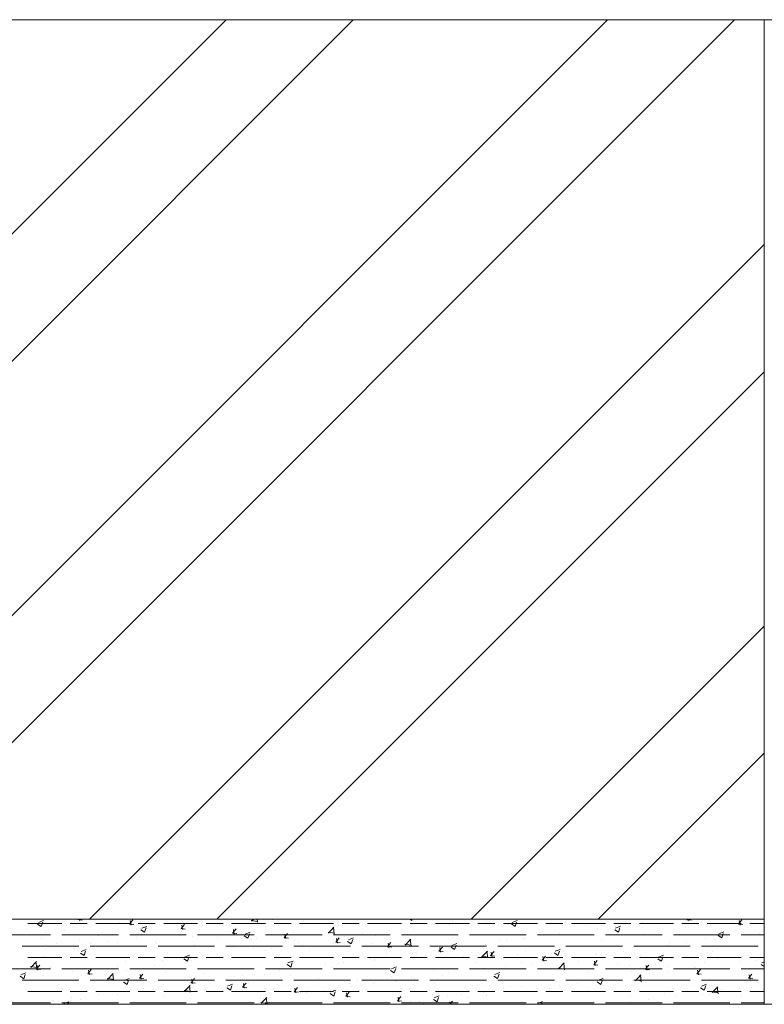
# Model space of a CAD drawing. Header units: millimetres. Extents: x 2063114 to 14983986, y -126020516 to 213791.
# Tile 108 of 256: x 2462404 to 2464508, y -1636734 to -1633953. Entities that reach past the tile are written whole.
import ezdxf

# ---------------------------------------------------------------- set-up
doc = ezdxf.new("R2010")
doc.units = ezdxf.units.MM
doc.layers.add('Тонкие_вспом_GR', color=7, linetype='Continuous', lineweight=13)
doc.layers.add('Узлы', color=7, linetype='Continuous', lineweight=30)

msp = doc.modelspace()

# ---------------------------------------------------------------- linework, layer by layer
at = {"lineweight": 15}
msp.add_line((2465296.00883, -1633952.8153), (2461912.81454, -1633952.8153), dxfattribs=at)
at = {"color": 5, "lineweight": 20}
msp.add_line((2464507.23319, -1633952.8153), (2464507.23319, -1636493.69953), dxfattribs=at)
at = {"lineweight": 20}
for p, q in [((2464507.23319, -1633952.8153), (2464507.23319, -1636493.69953)), ((2464507.23319, -1636493.69953), (2461467.23319, -1636493.69953)), ((2461547.23319, -1636493.69953), (2464507.23319, -1636493.69953)), ((2464507.23319, -1636493.69953), (2464507.23319, -1636733.69953)), ((2464507.23319, -1636733.69953), (2461547.23319, -1636733.69953)), ((2466257.69076, -1636733.69953), (2461547.97103, -1636733.69953))]:
    msp.add_line(p, q, dxfattribs=at)
at = {"layer": 'Тонкие_вспом_GR', "color": 0, "ltscale": 2}
msp.add_line((2464507.23319, -1633952.8153), (2464507.23319, -1636493.69953), dxfattribs=at)
at = {"layer": 'Узлы', "color": 0, "linetype": 'Continuous', "lineweight": 20}
for p, q in [((2461467.23319, -1635472.49589), (2462986.91378, -1633952.8153)), ((2461467.23319, -1635831.70629), (2463346.12418, -1633952.8153)), ((2461523.66028, -1636493.69953), (2464064.54451, -1633952.8153)), ((2461882.87068, -1636493.69953), (2464423.75491, -1633952.8153)), ((2462601.29102, -1636493.69953), (2464507.23319, -1634587.75736)), ((2462960.50142, -1636493.69953), (2464507.23319, -1634946.96776)), ((2463678.92175, -1636493.69953), (2464507.23319, -1635665.3881)), ((2464038.13215, -1636493.69953), (2464507.23319, -1636024.5985))]:
    msp.add_line(p, q, dxfattribs=at)
at = {"layer": 'Узлы', "linetype": 'Continuous', "lineweight": 20}
for p, q in [((2462567.99053, -1636494.54408), (2462580.13613, -1636495.60668)), ((2462568.0135, -1636494.2809), (2462568.50132, -1636493.69953)), ((2462572.59425, -1636497.00506), (2462571.9845, -1636493.69953)), ((2463058.97149, -1636498.96638), (2463064.025, -1636493.69953)), ((2463075.60488, -1636501.93604), (2463074.64671, -1636493.69953)), ((2463505.6718, -1636493.69953), (2463511.16811, -1636497.40684)), ((2463511.28069, -1636497.42478), (2463512.53066, -1636493.69953)), ((2464288.76861, -1636494.71389), (2464300.91421, -1636495.7765)), ((2464288.79158, -1636494.45064), (2464289.42184, -1636493.69953)), ((2464293.36743, -1636497.17578), (2464292.7262, -1636493.69953)), ((2462421.56445, -1636521.55631), (2462421.56445, -1636521.55631)), ((2462522.48525, -1636505.46517), (2462426.48525, -1636505.46517)), ((2462453.13158, -1636509.12405), (2462453.13158, -1636509.12405)), ((2462454.2534, -1636507.30554), (2462464.36103, -1636514.12322)), ((2462456.35816, -1636502.66252), (2462470.58593, -1636497.201)), ((2462459.21589, -1636516.1367), (2462459.21589, -1636516.1367)), ((2462464.47365, -1636514.14118), (2462468.59379, -1636501.86197)), ((2462530.08991, -1636498.99229), (2462530.08991, -1636498.99229)), ((2462594.48525, -1636505.46517), (2462546.48525, -1636505.46517)), ((2462577.71924, -1636495.79551), (2462577.71924, -1636495.79551)), ((2462582.54828, -1636516.11343), (2462582.54828, -1636516.11343)), ((2462714.48525, -1636505.46517), (2462618.48525, -1636505.46517)), ((2462686.87862, -1636501.80599), (2462686.87862, -1636501.80599)), ((2462713.73826, -1636507.29535), (2462725.88387, -1636508.35795)), ((2462713.76123, -1636507.03217), (2462723.55732, -1636495.35765)), ((2462718.34154, -1636509.75642), (2462715.99201, -1636497.0193)), ((2462786.48525, -1636505.46517), (2462738.48525, -1636505.46517)), ((2462744.91238, -1636520.07029), (2462744.91238, -1636520.07029)), ((2462748.38286, -1636518.93635), (2462762.61063, -1636513.47482)), ((2462756.49828, -1636530.41512), (2462760.61842, -1636518.13591)), ((2462906.48525, -1636505.46517), (2462810.48525, -1636505.46517)), ((2462859.486, -1636520.04662), (2462871.6316, -1636521.10923)), ((2462859.50897, -1636519.78343), (2462869.30505, -1636508.10892)), ((2462864.08883, -1636522.50778), (2462861.7393, -1636509.77065)), ((2462863.41572, -1636499.7291), (2462863.41572, -1636499.7291)), ((2462911.99269, -1636521.82072), (2462911.99269, -1636521.82072)), ((2462978.48525, -1636505.46517), (2462930.48525, -1636505.46517)), ((2462988.95102, -1636511.68896), (2462988.95102, -1636511.68896)), ((2463098.48525, -1636505.46517), (2463002.48525, -1636505.46517)), ((2463005.25671, -1636532.5347), (2463015.05279, -1636520.86019)), ((2463009.83612, -1636535.25913), (2463007.48659, -1636522.52201)), ((2463057.90865, -1636496.71251), (2463075.98057, -1636499.51531)), ((2463099.55279, -1636513.89025), (2463099.55279, -1636513.89025)), ((2463117.28205, -1636494.79386), (2463117.28205, -1636494.79386)), ((2463170.48525, -1636505.46517), (2463122.48525, -1636505.46517)), ((2463290.48525, -1636505.46517), (2463194.48525, -1636505.46517)), ((2463205.09221, -1636498.65506), (2463205.09221, -1636498.65506)), ((2463275.83473, -1636532.60024), (2463291.66167, -1636516.10516)), ((2463292.46796, -1636535.56992), (2463290.22298, -1636516.27204)), ((2463296.5298, -1636509.81652), (2463296.5298, -1636509.81652)), ((2463362.48525, -1636505.46517), (2463314.48525, -1636505.46517)), ((2463482.48525, -1636505.46517), (2463386.48525, -1636505.46517)), ((2463554.48525, -1636505.46517), (2463506.48525, -1636505.46517)), ((2463576.14316, -1636507.49053), (2463576.14316, -1636507.49053)), ((2463674.48525, -1636505.46517), (2463578.48525, -1636505.46517)), ((2463619.45907, -1636509.44047), (2463619.45907, -1636509.44047)), ((2463627.01221, -1636500.79349), (2463627.01221, -1636500.79349)), ((2463746.48525, -1636505.46517), (2463698.48525, -1636505.46517)), ((2463722.09672, -1636496.43189), (2463722.09672, -1636496.43189)), ((2463866.48525, -1636505.46517), (2463770.48525, -1636505.46517)), ((2463793.08514, -1636506.86311), (2463803.19276, -1636513.68079)), ((2463795.19015, -1636502.2195), (2463809.41792, -1636496.75798)), ((2463803.30533, -1636513.69872), (2463807.42547, -1636501.41951)), ((2463938.48525, -1636505.46517), (2463890.48525, -1636505.46517)), ((2464058.48525, -1636505.46517), (2463962.48525, -1636505.46517)), ((2463999.16037, -1636509.01131), (2463999.16037, -1636509.01131)), ((2464032.13324, -1636521.52472), (2464032.13324, -1636521.52472)), ((2464035.00427, -1636520.1872), (2464035.00427, -1636520.1872)), ((2464130.48525, -1636505.46517), (2464082.48525, -1636505.46517)), ((2464085.87332, -1636513.49016), (2464085.87332, -1636513.49016)), ((2464087.21486, -1636518.49333), (2464101.44262, -1636513.0318)), ((2464095.32997, -1636529.97266), (2464099.45011, -1636517.69345)), ((2464137.67265, -1636506.28954), (2464137.67265, -1636506.28954)), ((2464250.48525, -1636505.46517), (2464154.48525, -1636505.46517)), ((2464162.83165, -1636503.3584), (2464162.83165, -1636503.3584)), ((2464322.48525, -1636505.46517), (2464274.48525, -1636505.46517)), ((2464284.85686, -1636512.9449), (2464284.85686, -1636512.9449)), ((2464305.16616, -1636495.63266), (2464305.16616, -1636495.63266)), ((2464442.48525, -1636505.46517), (2464346.48525, -1636505.46517)), ((2464413.63863, -1636500.21565), (2464413.63863, -1636500.21565)), ((2464434.51634, -1636507.46517), (2464446.66195, -1636508.52777)), ((2464434.53932, -1636507.20191), (2464444.3354, -1636495.52739)), ((2464439.11473, -1636509.92714), (2464436.7652, -1636497.19002)), ((2464507.23319, -1636505.46517), (2464466.48525, -1636505.46517)), ((2462490.48525, -1636537.46517), (2462330.48525, -1636537.46517)), ((2462464.40874, -1636548.85113), (2462464.40874, -1636548.85113)), ((2462477.00887, -1636531.34861), (2462477.00887, -1636531.34861)), ((2462682.48525, -1636537.46517), (2462522.48525, -1636537.46517)), ((2462530.03693, -1636526.1393), (2462530.03693, -1636526.1393)), ((2462626.40903, -1636540.41148), (2462626.40903, -1636540.41148)), ((2462638.5094, -1636530.7223), (2462638.5094, -1636530.7223)), ((2462874.48525, -1636537.46517), (2462714.48525, -1636537.46517)), ((2462732.7926, -1636545.41286), (2462732.7926, -1636545.41286)), ((2462746.27805, -1636523.57949), (2462756.38568, -1636530.39717)), ((2462746.98188, -1636535.30529), (2462746.98188, -1636535.30529)), ((2462855.45436, -1636539.88829), (2462855.45436, -1636539.88829)), ((2462861.12363, -1636528.51775), (2462861.12363, -1636528.51775)), ((2462892.5848, -1636541.20626), (2462892.5848, -1636541.20626)), ((2463066.48525, -1636537.46517), (2462906.48525, -1636537.46517)), ((2462963.92683, -1636544.47128), (2462963.92683, -1636544.47128)), ((2462996.91515, -1636526.89883), (2462996.91515, -1636526.89883)), ((2463005.23373, -1636532.7979), (2463017.37934, -1636533.8605)), ((2463038.3027, -1636539.85343), (2463048.41033, -1636546.67111)), ((2463040.40756, -1636535.21018), (2463054.63533, -1636529.74865)), ((2463048.52292, -1636546.68906), (2463052.64306, -1636534.40985)), ((2463072.39931, -1636549.05428), (2463072.39931, -1636549.05428)), ((2463258.48525, -1636537.46517), (2463098.48525, -1636537.46517)), ((2463150.98147, -1636545.54917), (2463163.12707, -1636546.61178)), ((2463151.00444, -1636545.28597), (2463160.80052, -1636533.61145)), ((2463155.58341, -1636548.01049), (2463153.23388, -1636535.27337)), ((2463178.02645, -1636530.15772), (2463178.02645, -1636530.15772)), ((2463274.77177, -1636530.34612), (2463292.84369, -1636533.14892)), ((2463450.48525, -1636537.46517), (2463290.48525, -1636537.46517)), ((2463296.75218, -1636558.03724), (2463306.54826, -1636546.36272)), ((2463301.3307, -1636560.76185), (2463298.98117, -1636548.02472)), ((2463319.98474, -1636541.21442), (2463319.98474, -1636541.21442)), ((2463332.43226, -1636551.48401), (2463346.66003, -1636546.02248)), ((2463370.8538, -1636534.51739), (2463370.8538, -1636534.51739)), ((2463409.58931, -1636538.98308), (2463409.58931, -1636538.98308)), ((2463447.81212, -1636524.38563), (2463447.81212, -1636524.38563)), ((2463642.48525, -1636537.46517), (2463482.48525, -1636537.46517)), ((2463492.69796, -1636566.2341), (2463508.5249, -1636549.73903)), ((2463509.33103, -1636569.2038), (2463507.08605, -1636549.90592)), ((2463515.12873, -1636523.7479), (2463515.12873, -1636523.7479)), ((2463834.48525, -1636537.46517), (2463674.48525, -1636537.46517)), ((2463762.15368, -1636549.69369), (2463762.15368, -1636549.69369)), ((2463825.16525, -1636548.84073), (2463825.16525, -1636548.84073)), ((2463829.7149, -1636547.21405), (2463829.7149, -1636547.21405)), ((2464026.48525, -1636537.46517), (2463866.48525, -1636537.46517)), ((2463880.65702, -1636529.3525), (2463880.65702, -1636529.3525)), ((2463906.67323, -1636537.0823), (2463906.67323, -1636537.0823)), ((2463929.49559, -1636534.5333), (2463929.49559, -1636534.5333)), ((2464218.48525, -1636537.46517), (2464058.48525, -1636537.46517)), ((2464085.10978, -1636523.13705), (2464095.21741, -1636529.95473)), ((2464166.35351, -1636533.28609), (2464166.35351, -1636533.28609)), ((2464410.48525, -1636537.46517), (2464250.48525, -1636537.46517)), ((2464342.16976, -1636546.61756), (2464342.16976, -1636546.61756)), ((2464365.53434, -1636549.77897), (2464365.53434, -1636549.77897)), ((2464377.13443, -1636539.41099), (2464387.24206, -1636546.22867)), ((2464379.23956, -1636534.76716), (2464393.46732, -1636529.30563)), ((2464387.3546, -1636546.2466), (2464391.47474, -1636533.96739)), ((2464507.23319, -1636537.46517), (2464442.48525, -1636537.46517)), ((2464447.70917, -1636531.38237), (2464447.70917, -1636531.38237)), ((2464493.86538, -1636532.88386), (2464493.86538, -1636532.88386)), ((2462570.48525, -1636569.46517), (2462410.48525, -1636569.46517)), ((2462507.90569, -1636560.75268), (2462507.90569, -1636560.75268)), ((2462572.88121, -1636553.43412), (2462572.88121, -1636553.43412)), ((2462762.48525, -1636569.46517), (2462602.48525, -1636569.46517)), ((2462604.96521, -1636562.24165), (2462604.96521, -1636562.24165)), ((2462655.83427, -1636555.54461), (2462655.83427, -1636555.54461)), ((2462681.35369, -1636558.01712), (2462681.35369, -1636558.01712)), ((2462684.40774, -1636569.45002), (2462684.40774, -1636569.45002)), ((2462787.04539, -1636556.44144), (2462787.04539, -1636556.44144)), ((2462789.82616, -1636562.60011), (2462789.82616, -1636562.60011)), ((2462954.48525, -1636569.46517), (2462794.48525, -1636569.46517)), ((2462898.29864, -1636567.18311), (2462898.29864, -1636567.18311)), ((2462941.01976, -1636570.8401), (2462941.01976, -1636570.8401)), ((2463146.48525, -1636569.46517), (2462986.48525, -1636569.46517)), ((2463006.77112, -1636571.7661), (2463006.77112, -1636571.7661)), ((2463059.52311, -1636550.49891), (2463059.52311, -1636550.49891)), ((2463063.82632, -1636574.93832), (2463063.82632, -1636574.93832)), ((2463114.69538, -1636568.24128), (2463114.69538, -1636568.24128)), ((2463115.24359, -1636576.3491), (2463115.24359, -1636576.3491)), ((2463338.48525, -1636569.46517), (2463178.48525, -1636569.46517)), ((2463180.87178, -1636553.63727), (2463180.87178, -1636553.63727)), ((2463191.65371, -1636558.10952), (2463191.65371, -1636558.10952)), ((2463202.62132, -1636566.29909), (2463202.62132, -1636566.29909)), ((2463289.34426, -1636558.22027), (2463289.34426, -1636558.22027)), ((2463296.7292, -1636558.30045), (2463308.87481, -1636559.36305)), ((2463306.95167, -1636551.99166), (2463306.95167, -1636551.99166)), ((2463330.32735, -1636556.12738), (2463340.43498, -1636562.94506)), ((2463340.54756, -1636562.963), (2463344.6677, -1636550.68379)), ((2463530.48525, -1636569.46517), (2463370.48525, -1636569.46517)), ((2463397.81674, -1636562.80326), (2463397.81674, -1636562.80326)), ((2463442.47694, -1636571.05172), (2463454.62254, -1636572.11433)), ((2463442.49991, -1636570.78851), (2463452.29599, -1636559.11399)), ((2463447.07799, -1636573.5132), (2463444.72846, -1636560.77608)), ((2463491.63488, -1636563.97973), (2463509.7068, -1636566.78253)), ((2463506.28921, -1636567.38626), (2463506.28921, -1636567.38626)), ((2463722.48525, -1636569.46517), (2463562.48525, -1636569.46517)), ((2463588.24765, -1636583.53978), (2463598.04373, -1636571.86526)), ((2463592.82528, -1636586.26456), (2463590.47575, -1636573.52744)), ((2463614.76169, -1636571.96925), (2463614.76169, -1636571.96925)), ((2463616.98819, -1636577.0845), (2463616.98819, -1636577.0845)), ((2463622.352, -1636572.40132), (2463632.45963, -1636579.219)), ((2463624.45697, -1636567.75783), (2463638.68473, -1636562.29631)), ((2463632.57219, -1636579.23694), (2463636.69233, -1636566.95773)), ((2463643.65033, -1636570.03489), (2463643.65033, -1636570.03489)), ((2463650.51481, -1636570.80619), (2463650.51481, -1636570.80619)), ((2463719.62583, -1636564.07592), (2463719.62583, -1636564.07592)), ((2463723.23416, -1636576.55225), (2463723.23416, -1636576.55225)), ((2463914.48525, -1636569.46517), (2463754.48525, -1636569.46517)), ((2463778.84585, -1636553.91109), (2463778.84585, -1636553.91109)), ((2463929.34682, -1636573.96848), (2463929.34682, -1636573.96848)), ((2464106.48525, -1636569.46517), (2463946.48525, -1636569.46517)), ((2464047.85016, -1636553.62729), (2464047.85016, -1636553.62729)), ((2464135.20177, -1636573.93357), (2464135.20177, -1636573.93357)), ((2464298.48525, -1636569.46517), (2464138.48525, -1636569.46517)), ((2464237.70696, -1636566.60776), (2464237.70696, -1636566.60776)), ((2464239.53211, -1636559.62613), (2464239.53211, -1636559.62613)), ((2464288.57601, -1636559.91072), (2464288.57601, -1636559.91072)), ((2464490.48525, -1636569.46517), (2464330.48525, -1636569.46517)), ((2464480.96424, -1636563.71471), (2464480.96424, -1636563.71471)), ((2462522.48525, -1636601.46517), (2462426.48525, -1636601.46517)), ((2462474.53798, -1636598.99264), (2462474.53798, -1636598.99264)), ((2462476.63418, -1636579.13675), (2462476.63418, -1636579.13675)), ((2462594.48525, -1636601.46517), (2462546.48525, -1636601.46517)), ((2462575.54492, -1636589.1177), (2462585.65254, -1636595.93538)), ((2462577.64967, -1636584.47468), (2462591.87744, -1636579.01315)), ((2462580.0774, -1636583.75746), (2462580.0774, -1636583.75746)), ((2462585.76515, -1636595.95334), (2462589.88529, -1636583.67413)), ((2462714.48525, -1636601.46517), (2462618.48525, -1636601.46517)), ((2462786.48525, -1636601.46517), (2462738.48525, -1636601.46517)), ((2462906.48525, -1636601.46517), (2462810.48525, -1636601.46517)), ((2462822.51642, -1636591.1813), (2462822.51642, -1636591.1813)), ((2462858.53696, -1636601.96518), (2462858.53696, -1636601.96518)), ((2462867.56957, -1636605.39165), (2462877.67719, -1636612.20933)), ((2462869.67437, -1636600.74851), (2462883.90214, -1636595.28698)), ((2462877.78979, -1636612.22727), (2462881.90993, -1636599.94807)), ((2462978.48525, -1636601.46517), (2462930.48525, -1636601.46517)), ((2462935.49529, -1636591.83342), (2462935.49529, -1636591.83342)), ((2462994.44426, -1636594.54286), (2462994.44426, -1636594.54286)), ((2463098.48525, -1636601.46517), (2463002.48525, -1636601.46517)), ((2463097.08191, -1636581.53428), (2463097.08191, -1636581.53428)), ((2463170.48525, -1636601.46517), (2463122.48525, -1636601.46517)), ((2463290.48525, -1636601.46517), (2463194.48525, -1636601.46517)), ((2463223.71607, -1636580.93209), (2463223.71607, -1636580.93209)), ((2463362.48525, -1636601.46517), (2463314.48525, -1636601.46517)), ((2463332.18855, -1636585.51509), (2463332.18855, -1636585.51509)), ((2463482.48525, -1636601.46517), (2463386.48525, -1636601.46517)), ((2463394.35639, -1636604.53009), (2463394.35639, -1636604.53009)), ((2463440.66102, -1636590.09808), (2463440.66102, -1636590.09808)), ((2463554.48525, -1636601.46517), (2463506.48525, -1636601.46517)), ((2463512.65784, -1636591.39193), (2463512.65784, -1636591.39193)), ((2463522.68743, -1636587.63499), (2463522.68743, -1636587.63499)), ((2463525.14699, -1636590.37608), (2463525.14699, -1636590.37608)), ((2463549.1335, -1636594.68108), (2463549.1335, -1636594.68108)), ((2463573.55648, -1636580.93795), (2463573.55648, -1636580.93795)), ((2463674.48525, -1636601.46517), (2463578.48525, -1636601.46517)), ((2463588.22467, -1636583.803), (2463600.37028, -1636584.8656)), ((2463657.60597, -1636599.26407), (2463657.60597, -1636599.26407)), ((2463746.48525, -1636601.46517), (2463698.48525, -1636601.46517)), ((2463708.498, -1636597.61335), (2463726.56992, -1636600.41615)), ((2463709.56119, -1636599.86796), (2463725.38813, -1636583.37289)), ((2463726.1941, -1636602.83768), (2463723.94912, -1636583.5398)), ((2463733.97241, -1636596.55427), (2463746.11801, -1636597.61687)), ((2463733.99538, -1636596.29104), (2463743.79146, -1636584.61653)), ((2463738.57257, -1636599.01592), (2463736.22304, -1636586.27879)), ((2463766.07845, -1636603.84707), (2463766.07845, -1636603.84707)), ((2463866.48525, -1636601.46517), (2463770.48525, -1636601.46517)), ((2463810.84347, -1636594.30967), (2463810.84347, -1636594.30967)), ((2463831.70664, -1636581.13524), (2463831.70664, -1636581.13524)), ((2463879.74312, -1636609.04231), (2463889.5392, -1636597.3678)), ((2463884.31986, -1636611.76727), (2463881.97033, -1636599.03015)), ((2463938.48525, -1636601.46517), (2463890.48525, -1636601.46517)), ((2463914.37665, -1636588.67526), (2463924.48427, -1636595.49294)), ((2463916.48167, -1636584.03166), (2463930.70943, -1636578.57014)), ((2463924.59683, -1636595.51088), (2463928.71697, -1636583.23167)), ((2463927.02471, -1636602.17733), (2463927.02471, -1636602.17733)), ((2463940.17912, -1636585.71824), (2463940.17912, -1636585.71824)), ((2464058.48525, -1636601.46517), (2463962.48525, -1636601.46517)), ((2463981.54854, -1636600.33166), (2463981.54854, -1636600.33166)), ((2464029.66236, -1636589.16875), (2464029.66236, -1636589.16875)), ((2464032.41759, -1636593.63462), (2464032.41759, -1636593.63462)), ((2464048.65159, -1636590.30123), (2464048.65159, -1636590.30123)), ((2464130.48525, -1636601.46517), (2464082.48525, -1636601.46517)), ((2464109.37592, -1636583.50286), (2464109.37592, -1636583.50286)), ((2464250.48525, -1636601.46517), (2464154.48525, -1636601.46517)), ((2464157.12407, -1636594.88423), (2464157.12407, -1636594.88423)), ((2464206.4013, -1636604.94921), (2464216.50892, -1636611.76689)), ((2464208.50637, -1636600.30549), (2464222.73413, -1636594.84396)), ((2464216.62147, -1636611.78481), (2464220.74161, -1636599.50561)), ((2464243.95755, -1636604.3971), (2464243.95755, -1636604.3971)), ((2464265.59655, -1636599.46722), (2464265.59655, -1636599.46722)), ((2464322.48525, -1636601.46517), (2464274.48525, -1636601.46517)), ((2464442.48525, -1636601.46517), (2464346.48525, -1636601.46517)), ((2464362.4609, -1636584.0559), (2464362.4609, -1636584.0559)), ((2464374.06902, -1636604.05022), (2464374.06902, -1636604.05022)), ((2464445.23829, -1636599.0264), (2464445.23829, -1636599.0264)), ((2464507.23319, -1636601.46517), (2464466.48525, -1636601.46517)), ((2462490.48525, -1636633.46517), (2462330.48525, -1636633.46517)), ((2462434.25912, -1636627.38619), (2462452.33104, -1636630.18899)), ((2462435.32172, -1636629.63955), (2462451.14866, -1636613.14448)), ((2462451.95543, -1636632.60917), (2462449.71045, -1636613.3113)), ((2462450.4605, -1636634.3751), (2462460.25658, -1636622.70059)), ((2462455.04125, -1636637.09926), (2462452.69173, -1636624.36214)), ((2462489.61043, -1636629.42797), (2462489.61043, -1636629.42797)), ((2462682.48525, -1636633.46517), (2462522.48525, -1636633.46517)), ((2462585.50973, -1636631.86368), (2462585.50973, -1636631.86368)), ((2462679.33687, -1636625.55732), (2462679.33687, -1636625.55732)), ((2462704.01307, -1636611.52249), (2462704.01307, -1636611.52249)), ((2462874.48525, -1636633.46517), (2462714.48525, -1636633.46517)), ((2462784.5745, -1636624.08548), (2462784.5745, -1636624.08548)), ((2462807.6679, -1636608.66221), (2462807.6679, -1636608.66221)), ((2462890.11392, -1636608.85029), (2462890.11392, -1636608.85029)), ((2463066.48525, -1636633.46517), (2462906.48525, -1636633.46517)), ((2463258.48525, -1636633.46517), (2463098.48525, -1636633.46517)), ((2463159.59421, -1636621.66559), (2463169.70184, -1636628.48327)), ((2463161.69908, -1636617.02234), (2463175.92684, -1636611.56081)), ((2463169.81442, -1636628.50121), (2463173.93456, -1636616.22201)), ((2463266.52901, -1636621.35888), (2463266.52901, -1636621.35888)), ((2463288.1403, -1636631.05847), (2463288.1403, -1636631.05847)), ((2463450.48525, -1636633.46517), (2463290.48525, -1636633.46517)), ((2463304.48078, -1636619.63569), (2463304.48078, -1636619.63569)), ((2463317.39807, -1636614.66185), (2463317.39807, -1636614.66185)), ((2463406.64364, -1636610.71727), (2463406.64364, -1636610.71727)), ((2463407.11843, -1636606.62711), (2463407.11843, -1636606.62711)), ((2463453.72378, -1636633.29617), (2463467.95154, -1636627.83464)), ((2463461.83906, -1636644.77515), (2463465.9592, -1636632.49594)), ((2463642.48525, -1636633.46517), (2463482.48525, -1636633.46517)), ((2463834.48525, -1636633.46517), (2463674.48525, -1636633.46517)), ((2463692.34013, -1636614.65086), (2463692.34013, -1636614.65086)), ((2463717.15495, -1636631.71995), (2463717.15495, -1636631.71995)), ((2463776.25917, -1636627.35851), (2463776.25917, -1636627.35851)), ((2463822.69437, -1636616.48476), (2463822.69437, -1636616.48476)), ((2463853.2175, -1636617.22676), (2463853.2175, -1636617.22676)), ((2464026.48525, -1636633.46517), (2463866.48525, -1636633.46517)), ((2463874.55093, -1636608.43006), (2463874.55093, -1636608.43006)), ((2463879.72014, -1636609.30555), (2463891.86575, -1636610.36815)), ((2463925.36111, -1636631.24696), (2463943.43303, -1636634.04976)), ((2463926.42442, -1636633.50183), (2463942.25137, -1636617.00675)), ((2463943.05717, -1636636.47156), (2463940.8122, -1636617.17369)), ((2463983.0234, -1636613.01306), (2463983.0234, -1636613.01306)), ((2464025.46788, -1636622.05682), (2464037.61348, -1636623.11942)), ((2464025.49085, -1636621.79358), (2464035.28693, -1636610.11906)), ((2464030.06715, -1636624.51863), (2464027.71762, -1636611.78151)), ((2464218.48525, -1636633.46517), (2464058.48525, -1636633.46517)), ((2464091.49588, -1636617.59605), (2464091.49588, -1636617.59605)), ((2464125.45421, -1636624.73829), (2464125.45421, -1636624.73829)), ((2464171.23859, -1636634.54485), (2464181.03467, -1636622.87033)), ((2464175.81444, -1636637.26999), (2464173.46491, -1636624.53287)), ((2464199.96835, -1636622.17905), (2464199.96835, -1636622.17905)), ((2464237.06123, -1636627.27017), (2464237.06123, -1636627.27017)), ((2464410.48525, -1636633.46517), (2464250.48525, -1636633.46517)), ((2464308.44083, -1636626.76204), (2464308.44083, -1636626.76204)), ((2464312.07861, -1636629.92343), (2464312.07861, -1636629.92343)), ((2464339.69888, -1636614.26159), (2464339.69888, -1636614.26159)), ((2464416.91331, -1636631.34504), (2464416.91331, -1636631.34504)), ((2464440.40965, -1636613.02832), (2464440.40965, -1636613.02832)), ((2464507.23319, -1636633.46517), (2464442.48525, -1636633.46517)), ((2464482.5415, -1636608.63321), (2464482.5415, -1636608.63321)), ((2464491.2787, -1636606.33129), (2464491.2787, -1636606.33129)), ((2464498.42595, -1636621.22315), (2464507.23319, -1636627.16371)), ((2464500.53107, -1636616.57932), (2464507.23319, -1636614.00662)), ((2462404.81178, -1636654.65592), (2462414.91941, -1636661.4736)), ((2462406.91649, -1636650.01301), (2462421.14425, -1636644.55148)), ((2462415.03201, -1636661.49155), (2462419.15215, -1636649.21234)), ((2462423.17845, -1636659.28121), (2462423.17845, -1636659.28121)), ((2462450.43753, -1636634.63828), (2462462.58314, -1636635.70088)), ((2462467.00638, -1636652.20487), (2462467.00638, -1636652.20487)), ((2462551.50948, -1636642.38611), (2462551.50948, -1636642.38611)), ((2462577.60652, -1636651.40149), (2462577.60652, -1636651.40149)), ((2462596.18527, -1636647.38955), (2462608.33087, -1636648.45215)), ((2462596.20824, -1636647.12637), (2462606.00432, -1636635.45186)), ((2462598.08291, -1636634.01096), (2462598.08291, -1636634.01096)), ((2462600.78854, -1636649.85062), (2462598.43902, -1636637.1135)), ((2462602.37854, -1636635.68907), (2462602.37854, -1636635.68907)), ((2462651.12223, -1636661.0198), (2462669.19415, -1636663.8226)), ((2462652.18495, -1636663.27341), (2462668.0119, -1636646.77834)), ((2462668.8185, -1636666.24306), (2462666.57352, -1636646.94518)), ((2462681.93686, -1636637.09405), (2462681.93686, -1636637.09405)), ((2462698.94119, -1636666.28684), (2462713.16895, -1636660.82531)), ((2462706.55538, -1636638.59396), (2462706.55538, -1636638.59396)), ((2462741.933, -1636660.14083), (2462754.07861, -1636661.20343)), ((2462741.95597, -1636659.87764), (2462751.75206, -1636648.20312)), ((2462746.53583, -1636662.60198), (2462744.18631, -1636649.86486)), ((2462815.02786, -1636643.17695), (2462815.02786, -1636643.17695)), ((2462887.70371, -1636672.62891), (2462897.49979, -1636660.95439)), ((2462923.50034, -1636647.75995), (2462923.50034, -1636647.75995)), ((2463010.37059, -1636655.08278), (2463010.37059, -1636655.08278)), ((2463031.97281, -1636652.34295), (2463031.97281, -1636652.34295)), ((2463061.23965, -1636648.38574), (2463061.23965, -1636648.38574)), ((2463094.61103, -1636649.17831), (2463094.61103, -1636649.17831)), ((2463138.19798, -1636638.25398), (2463138.19798, -1636638.25398)), ((2463140.44529, -1636656.92594), (2463140.44529, -1636656.92594)), ((2463169.63695, -1636651.39966), (2463169.63695, -1636651.39966)), ((2463200.15044, -1636633.94313), (2463200.15044, -1636633.94313)), ((2463248.91776, -1636661.50894), (2463248.91776, -1636661.50894)), ((2463451.61886, -1636637.93953), (2463461.72649, -1636644.75721)), ((2463455.33344, -1636655.33325), (2463455.33344, -1636655.33325)), ((2463510.18696, -1636659.03596), (2463510.18696, -1636659.03596)), ((2463520.10075, -1636661.08241), (2463520.10075, -1636661.08241)), ((2463573.83678, -1636634.99206), (2463573.83678, -1636634.99206)), ((2463597.05908, -1636650.95065), (2463597.05908, -1636650.95065)), ((2463614.51731, -1636644.72853), (2463614.51731, -1636644.72853)), ((2463725.39012, -1636634.05555), (2463725.39012, -1636634.05555)), ((2463743.64351, -1636654.21348), (2463753.75114, -1636661.03116)), ((2463745.74848, -1636649.56999), (2463759.97624, -1636644.10847)), ((2463753.8637, -1636661.04909), (2463757.98383, -1636648.76988)), ((2464006.95086, -1636645.07948), (2464006.95086, -1636645.07948)), ((2464027.19147, -1636656.81278), (2464027.19147, -1636656.81278)), ((2464037.77318, -1636665.84382), (2464052.00095, -1636660.38229)), ((2464132.73089, -1636641.5776), (2464132.73089, -1636641.5776)), ((2464143.28766, -1636667.13569), (2464159.1146, -1636650.64061)), ((2464159.92025, -1636670.10544), (2464157.67527, -1636650.80757)), ((2464171.21561, -1636634.80809), (2464183.36122, -1636635.8707)), ((2464184.25123, -1636646.75222), (2464184.25123, -1636646.75222)), ((2464235.12028, -1636640.05518), (2464235.12028, -1636640.05518)), ((2464316.96334, -1636647.55937), (2464329.10895, -1636648.62197)), ((2464316.98632, -1636647.29612), (2464326.78241, -1636635.6216)), ((2464321.56173, -1636650.02134), (2464319.2122, -1636637.28422)), ((2464462.71108, -1636660.31064), (2464474.85668, -1636661.37325)), ((2464462.73406, -1636660.04739), (2464472.53014, -1636648.37287)), ((2464467.30902, -1636662.7727), (2464464.95949, -1636650.03558)), ((2462570.48525, -1636665.46517), (2462410.48525, -1636665.46517)), ((2462472.0671, -1636666.63667), (2462472.0671, -1636666.63667)), ((2462762.48525, -1636665.46517), (2462602.48525, -1636665.46517)), ((2462696.83643, -1636670.92986), (2462706.94406, -1636677.74754)), ((2462707.05665, -1636677.76549), (2462711.17679, -1636665.48628)), ((2462754.21217, -1636688.80667), (2462754.21217, -1636688.80667)), ((2462954.48525, -1636665.46517), (2462794.48525, -1636665.46517)), ((2462805.08123, -1636682.10964), (2462805.08123, -1636682.10964)), ((2462869.04819, -1636696.90728), (2462884.87513, -1636680.4122)), ((2462882.03956, -1636671.97788), (2462882.03956, -1636671.97788)), ((2462885.68158, -1636699.87694), (2462883.4366, -1636680.57906)), ((2462887.64304, -1636676.49432), (2462887.64304, -1636676.49432)), ((2462887.68073, -1636672.8921), (2462899.82634, -1636673.9547)), ((2462892.28312, -1636675.35333), (2462889.9336, -1636662.61621)), ((2463146.48525, -1636665.46517), (2462986.48525, -1636665.46517)), ((2462988.86108, -1636687.20381), (2462998.96871, -1636694.02148)), ((2462990.96589, -1636682.56067), (2463005.19365, -1636677.09914)), ((2462991.97338, -1636662.18689), (2462991.97338, -1636662.18689)), ((2462999.08129, -1636694.03943), (2463003.20143, -1636681.76022)), ((2463033.42847, -1636685.64337), (2463045.57408, -1636686.70598)), ((2463033.45144, -1636685.38018), (2463043.24753, -1636673.70566)), ((2463038.03041, -1636688.10469), (2463035.68089, -1636675.36757)), ((2463051.13361, -1636671.74085), (2463051.13361, -1636671.74085)), ((2463338.48525, -1636665.46517), (2463178.48525, -1636665.46517)), ((2463179.19918, -1636698.13145), (2463188.99526, -1636686.45693)), ((2463183.7777, -1636700.85605), (2463181.42818, -1636688.11893)), ((2463302.0099, -1636687.27972), (2463302.0099, -1636687.27972)), ((2463336.83009, -1636675.67444), (2463336.83009, -1636675.67444)), ((2463340.90066, -1636684.67455), (2463340.90066, -1636684.67455)), ((2463357.39024, -1636666.09193), (2463357.39024, -1636666.09193)), ((2463530.48525, -1636665.46517), (2463370.48525, -1636665.46517)), ((2463404.64755, -1636674.27115), (2463404.64755, -1636674.27115)), ((2463465.86272, -1636670.67493), (2463465.86272, -1636670.67493)), ((2463469.2317, -1636667.77945), (2463469.2317, -1636667.77945)), ((2463722.48525, -1636665.46517), (2463562.48525, -1636665.46517)), ((2463574.33519, -1636675.25792), (2463574.33519, -1636675.25792)), ((2463682.80767, -1636679.84092), (2463682.80767, -1636679.84092)), ((2463914.48525, -1636665.46517), (2463754.48525, -1636665.46517)), ((2463769.94417, -1636685.76187), (2463769.94417, -1636685.76187)), ((2463791.28014, -1636684.42391), (2463791.28014, -1636684.42391)), ((2463820.22348, -1636684.12879), (2463820.22348, -1636684.12879)), ((2463888.44752, -1636665.42068), (2463888.44752, -1636665.42068)), ((2463899.75262, -1636689.00691), (2463899.75262, -1636689.00691)), ((2463924.55383, -1636669.82136), (2463924.55383, -1636669.82136)), ((2463928.09281, -1636680.47612), (2463928.09281, -1636680.47612)), ((2464106.48525, -1636665.46517), (2463946.48525, -1636665.46517)), ((2463978.96186, -1636673.77908), (2463978.96186, -1636673.77908)), ((2464035.66816, -1636670.48742), (2464045.77579, -1636677.3051)), ((2464045.88833, -1636677.32303), (2464050.00847, -1636665.04382)), ((2464055.92019, -1636663.64732), (2464055.92019, -1636663.64732)), ((2464298.48525, -1636665.46517), (2464138.48525, -1636665.46517)), ((2464142.22423, -1636664.88057), (2464160.29615, -1636667.68337)), ((2464327.69281, -1636686.76137), (2464337.80044, -1636693.57905)), ((2464329.79788, -1636682.11765), (2464344.02565, -1636676.65612)), ((2464490.48525, -1636665.46517), (2464330.48525, -1636665.46517)), ((2464337.22799, -1636681.90562), (2464337.22799, -1636681.90562)), ((2464337.91297, -1636693.59697), (2464342.03311, -1636681.31776)), ((2464360.15089, -1636700.76955), (2464375.97783, -1636684.27448)), ((2464376.78332, -1636703.73932), (2464374.53834, -1636684.44145)), ((2464437.82297, -1636686.47575), (2464437.82297, -1636686.47575)), ((2464442.76741, -1636666.67043), (2464442.76741, -1636666.67043)), ((2464472.57474, -1636684.95665), (2464472.57474, -1636684.95665)), ((2462522.48525, -1636697.46517), (2462426.48525, -1636697.46517)), ((2462594.48525, -1636697.46517), (2462546.48525, -1636697.46517)), ((2462548.92281, -1636715.83353), (2462548.92281, -1636715.83353)), ((2462714.48525, -1636697.46517), (2462618.48525, -1636697.46517)), ((2462625.88114, -1636705.70178), (2462625.88114, -1636705.70178)), ((2462679.46598, -1636704.73809), (2462679.46598, -1636704.73809)), ((2462786.48525, -1636697.46517), (2462738.48525, -1636697.46517)), ((2462782.10362, -1636691.72951), (2462782.10362, -1636691.72951)), ((2462906.48525, -1636697.46517), (2462810.48525, -1636697.46517)), ((2462814.12692, -1636712.42324), (2462814.12692, -1636712.42324)), ((2462867.98535, -1636694.65341), (2462886.05727, -1636697.45621)), ((2462978.48525, -1636697.46517), (2462930.48525, -1636697.46517)), ((2462932.63026, -1636692.08204), (2462932.63026, -1636692.08204)), ((2463098.48525, -1636697.46517), (2463002.48525, -1636697.46517)), ((2463085.91142, -1636730.54114), (2463101.73836, -1636714.04606)), ((2463092.14014, -1636716.82234), (2463092.14014, -1636716.82234)), ((2463099.8234, -1636716.35683), (2463099.8234, -1636716.35683)), ((2463102.54465, -1636733.51082), (2463100.29967, -1636714.21294)), ((2463170.48525, -1636697.46517), (2463122.48525, -1636697.46517)), ((2463179.1762, -1636698.39465), (2463191.32181, -1636699.45725)), ((2463290.48525, -1636697.46517), (2463194.48525, -1636697.46517)), ((2463197.67956, -1636701.58716), (2463197.67956, -1636701.58716)), ((2463213.07328, -1636701.50334), (2463213.07328, -1636701.50334)), ((2463218.32675, -1636696.01564), (2463218.32675, -1636696.01564)), ((2463263.94234, -1636694.80631), (2463263.94234, -1636694.80631)), ((2463280.88573, -1636703.47775), (2463290.99335, -1636710.29543)), ((2463282.99059, -1636698.8345), (2463297.21835, -1636693.37297)), ((2463291.10592, -1636710.31337), (2463295.22606, -1636698.03416)), ((2463362.48525, -1636697.46517), (2463314.48525, -1636697.46517)), ((2463324.92394, -1636711.14592), (2463337.06954, -1636712.20853)), ((2463324.94691, -1636710.88272), (2463334.743, -1636699.2082)), ((2463329.52499, -1636713.6074), (2463327.17547, -1636700.87028)), ((2463482.48525, -1636697.46517), (2463386.48525, -1636697.46517)), ((2463470.69465, -1636723.63398), (2463480.49073, -1636711.95947)), ((2463475.27228, -1636726.35876), (2463472.92276, -1636713.62164)), ((2463554.48525, -1636697.46517), (2463506.48525, -1636697.46517)), ((2463575.01529, -1636715.10832), (2463589.24306, -1636709.6468)), ((2463674.48525, -1636697.46517), (2463578.48525, -1636697.46517)), ((2463583.13056, -1636726.58731), (2463587.2507, -1636714.3081)), ((2463612.04642, -1636712.37256), (2463612.04642, -1636712.37256)), ((2463651.44083, -1636706.10306), (2463651.44083, -1636706.10306)), ((2463671.93439, -1636714.20001), (2463671.93439, -1636714.20001)), ((2463746.48525, -1636697.46517), (2463698.48525, -1636697.46517)), ((2463714.68407, -1636699.36398), (2463714.68407, -1636699.36398)), ((2463722.80344, -1636707.50297), (2463722.80344, -1636707.50297)), ((2463866.48525, -1636697.46517), (2463770.48525, -1636697.46517)), ((2463799.76177, -1636697.37122), (2463799.76177, -1636697.37122)), ((2463938.48525, -1636697.46517), (2463890.48525, -1636697.46517)), ((2464058.48525, -1636697.46517), (2463962.48525, -1636697.46517)), ((2464008.2251, -1636693.5899), (2464008.2251, -1636693.5899)), ((2464130.48525, -1636697.46517), (2464082.48525, -1636697.46517)), ((2464116.69757, -1636698.1729), (2464116.69757, -1636698.1729)), ((2464130.26, -1636709.22163), (2464130.26, -1636709.22163)), ((2464250.48525, -1636697.46517), (2464154.48525, -1636697.46517)), ((2464225.17005, -1636702.75589), (2464225.17005, -1636702.75589)), ((2464234.59035, -1636694.9142), (2464234.59035, -1636694.9142)), ((2464258.62288, -1636710.06789), (2464258.62288, -1636710.06789)), ((2464322.48525, -1636697.46517), (2464274.48525, -1636697.46517)), ((2464333.64253, -1636707.33889), (2464333.64253, -1636707.33889)), ((2464442.48525, -1636697.46517), (2464346.48525, -1636697.46517)), ((2464354.0714, -1636705.29785), (2464354.0714, -1636705.29785)), ((2464359.08734, -1636698.51418), (2464377.15926, -1636701.31698)), ((2464386.95392, -1636693.17278), (2464386.95392, -1636693.17278)), ((2464442.115, -1636711.92188), (2464442.115, -1636711.92188)), ((2464507.23319, -1636697.46517), (2464466.48525, -1636697.46517)), ((2462490.48525, -1636729.46517), (2462330.48525, -1636729.46517)), ((2462450.04082, -1636733.26253), (2462450.04082, -1636733.26253)), ((2462498.05375, -1636722.53057), (2462498.05375, -1636722.53057)), ((2462682.48525, -1636729.46517), (2462522.48525, -1636729.46517)), ((2462528.208, -1636731.82517), (2462542.43576, -1636726.36364)), ((2462539.54608, -1636733.69953), (2462540.44365, -1636731.0245)), ((2462575.13563, -1636719.04552), (2462575.13563, -1636719.04552)), ((2462695.62357, -1636732.76443), (2462695.62357, -1636732.76443)), ((2462874.48525, -1636729.46517), (2462714.48525, -1636729.46517)), ((2463066.48525, -1636729.46517), (2462906.48525, -1636729.46517)), ((2462989.5025, -1636729.83092), (2462989.5025, -1636729.83092)), ((2463007.78392, -1636728.5302), (2463007.78392, -1636728.5302)), ((2463084.74225, -1636718.39844), (2463084.74225, -1636718.39844)), ((2463084.84846, -1636728.28702), (2463102.92038, -1636731.08982)), ((2463258.48525, -1636729.46517), (2463098.48525, -1636729.46517)), ((2463450.48525, -1636729.46517), (2463290.48525, -1636729.46517)), ((2463470.67167, -1636723.8972), (2463482.81728, -1636724.9598)), ((2463642.48525, -1636729.46517), (2463482.48525, -1636729.46517)), ((2463507.71608, -1636726.67999), (2463507.71608, -1636726.67999)), ((2463532.93748, -1636726.44425), (2463532.93748, -1636726.44425)), ((2463543.60335, -1636731.09511), (2463543.60335, -1636731.09511)), ((2463572.91038, -1636719.75169), (2463583.018, -1636726.56937)), ((2463620.02152, -1636733.69953), (2463618.67005, -1636726.373)), ((2463618.69597, -1636733.69953), (2463626.23847, -1636724.71073)), ((2463834.48525, -1636729.46517), (2463674.48525, -1636729.46517)), ((2464026.48525, -1636729.46517), (2463866.48525, -1636729.46517)), ((2463867.03999, -1636731.38215), (2463881.26776, -1636725.92062)), ((2463878.2293, -1636733.69953), (2463879.27534, -1636730.58204)), ((2464024.72059, -1636724.45681), (2464024.72059, -1636724.45681)), ((2464218.48525, -1636729.46517), (2464058.48525, -1636729.46517)), ((2464130.7955, -1636726.89668), (2464130.7955, -1636726.89668)), ((2464181.66455, -1636720.19964), (2464181.66455, -1636720.19964)), ((2464235.56805, -1636725.63904), (2464235.56805, -1636725.63904)), ((2464410.48525, -1636729.46517), (2464250.48525, -1636729.46517)), ((2464507.23319, -1636729.46517), (2464442.48525, -1636729.46517))]:
    msp.add_line(p, q, dxfattribs=at)

doc.saveas('drawing.dxf')
